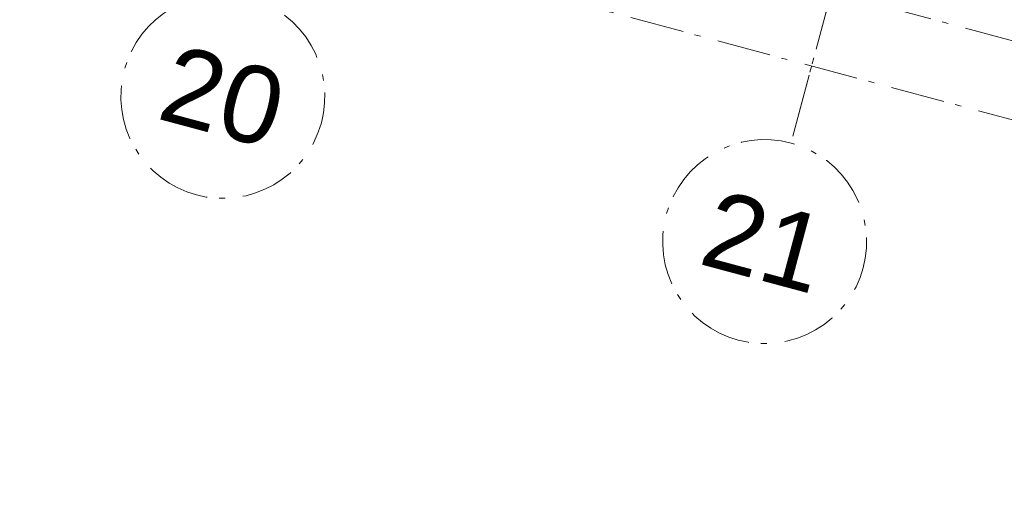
# Model space of a CAD drawing. Header units: millimetres. Extents: x -7616 to 74263, y -34032 to 21987.
# Tile 28 of 60: x 47420 to 53213, y -31533 to -28723. Entities that reach past the tile are written whole.
import ezdxf
from ezdxf.enums import TextEntityAlignment as Align

# ---------------------------------------------------------------- set-up
doc = ezdxf.new("R2010")
doc.units = ezdxf.units.MM
doc.header["$LTSCALE"] = 508
doc.header["$PDMODE"] = 1
doc.header["$PDSIZE"] = -2
doc.linetypes.add('Dash Style-6', pattern=[1.04164, 0.625, -0.20828, 0.06943, -0.13893])
doc.layers.get('0').update_dxf_attribs({"lineweight": 0})
doc.layers.get('DEFPOINTS').update_dxf_attribs({"lineweight": 0})
for name, color, linetype, lineweight in [('(00) tekening-stramien-algemeen', 7, 'Dash Style-6', 0), ('Dimension', 7, 'Continuous', 0), ('None', 7, 'Continuous', 0)]:
    doc.layers.add(name, color=color, linetype=linetype, lineweight=lineweight)
doc.styles.add('Arial', font='Arial')
doc.styles.add('Helvetica', font='Helvetica')
doc.dimstyles.new('KE __', dxfattribs={"dimtxt": 151.308594, "dimasz": 50.074463, "dimexe": 125, "dimexo": 500, "dimgap": 25, "dimtad": 1, "dimdec": 1, "dimtxsty": 'Helvetica', "dimblk": 'DOT', "dimblk1": 'DOT', "dimblk2": 'DOT', "dimcen": 0, "dimdle": 100, "dimazin": 0, "dimtfac": 0.8, "dimtdec": 1, "dimtix": 1, "dimtmove": 0, "dimatfit": 0, "dimldrblk": 'DOT', "dimfxl": 150, "dimfxlon": 1, "dimfrac": 2, "dimtolj": 1, "dimarcsym": 0})

# ---------------------------------------------------------------- blocks, each defined once
blk = doc.blocks.new('_Dot')
at = {"color": 0, "linetype": 'ByBlock', "lineweight": -2}
blk.add_line((-0.5, 0), (-1, 0), dxfattribs=at)
at = {"color": 0, "linetype": 'ByBlock', "const_width": 0.5}
blk.add_lwpolyline([(-0.25, 0, 1), (0.25, 0, 1)], format="xyb", close=True, dxfattribs=at)
blk = doc.blocks.new('*D75')
at = {"layer": 'DEFPOINTS', "color": 0, "transparency": 33554687}
for p in [(9331.8, 135), (13331.8, 170), (13331.8, -2508.9)]:
    blk.add_point(p, dxfattribs=at)
at = {"layer": 'Dimension', "color": 0, "lineweight": -2, "transparency": 33554687}
for p, q in [((9331.8, -2358.9), (9331.8, -2633.9)), ((13331.8, -2358.9), (13331.8, -2633.9)), ((9381.9, -2508.9), (13281.8, -2508.9))]:
    blk.add_line(p, q, dxfattribs=at)
at = {"layer": 'Dimension', "color": 0, "lineweight": -2, "xscale": 50.07446289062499, "yscale": 50.07446289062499, "zscale": 50.07446289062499, "rotation": 180}
blk.add_blockref('_Dot', (9331.8, -2508.9), dxfattribs=at)
at = {"layer": 'Dimension', "color": 0, "lineweight": -2, "xscale": 50.07446289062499, "yscale": 50.07446289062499, "zscale": 50.07446289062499}
blk.add_blockref('_Dot', (13331.8, -2508.9), dxfattribs=at)
at = {"layer": 'Dimension', "color": 0, "lineweight": 0, "transparency": 33554687, "insert": (11331.8, -2408.2), "char_height": 151.31, "attachment_point": 5, "style": 'Helvetica'}
blk.add_mtext('\\A1;4000', dxfattribs=at)
blk = doc.blocks.new('00-stramienbol')
at = {"layer": '(00) tekening-stramien-algemeen', "color": 2, "lineweight": 0, "transparency": 33554687, "flags": 128}
blk.add_lwpolyline([(0, 600), (58.8, 597.1), (117.1, 588.5), (174.2, 574.2), (229.6, 554.3), (282.8, 529.2), (333.3, 498.9), (380.6, 463.8), (424.3, 424.3), (463.8, 380.6), (498.9, 333.3), (529.2, 282.8), (554.3, 229.6), (574.2, 174.2), (588.5, 117.1), (597.1, 58.8), (600, 0), (597.1, -58.8), (588.5, -117.1), (574.2, -174.2), (554.3, -229.6), (529.2, -282.8), (498.9, -333.3), (463.8, -380.6), (424.3, -424.3), (380.6, -463.8), (333.3, -498.9), (282.8, -529.2), (229.6, -554.3), (174.2, -574.2), (117.1, -588.5), (58.8, -597.1), (0, -600), (-58.8, -597.1), (-117.1, -588.5), (-174.2, -574.2), (-229.6, -554.3), (-282.8, -529.2), (-333.3, -498.9), (-380.6, -463.8), (-424.3, -424.3), (-463.8, -380.6), (-498.9, -333.3), (-529.2, -282.8), (-554.3, -229.6), (-574.2, -174.2), (-588.5, -117.1), (-597.1, -58.8), (-600, 0), (-597.1, 58.8), (-588.5, 117.1), (-574.2, 174.2), (-554.3, 229.6), (-529.2, 282.8), (-498.9, 333.3), (-463.8, 380.6), (-424.3, 424.3), (-380.6, 463.8), (-333.3, 498.9), (-282.8, 529.2), (-229.6, 554.3), (-174.2, 574.2), (-117.1, 588.5), (-58.8, 597.1)], close=True, dxfattribs=at)
at = {"layer": '(00) tekening-stramien-algemeen', "color": 7, "linetype": 'Continuous', "lineweight": 0, "transparency": 33554687}
for p in [(0, 600), (-600, 0), (0, 0), (600, 0), (0, -600)]:
    blk.add_point(p, dxfattribs=at)
at = {"layer": '(00) tekening-stramien-algemeen', "color": 2, "transparency": 33554687, "style": 'Arial'}
blk.add_attdef('hoofdveld', text='', height=453.1, dxfattribs=at).set_placement((0, 0), align=Align.MIDDLE_CENTER)
at = {"layer": 'None', "color": 0, "flags": 1}
for tag, p in [('subveld_1', (-600, -1415.6)), ('subveld_2', (-600, -2231.2))]:
    blk.add_attdef(tag, p, '', height=453.1, dxfattribs=at)
blk = doc.blocks.new('*D184')
at = {"layer": '(00) tekening-stramien-algemeen', "color": 0, "lineweight": -2, "transparency": 33554687}
for p, q in [((57810.6, -350), (57810.6, -625)), ((61110.6, -350), (61110.6, -625)), ((61060.6, -500), (57860.7, -500))]:
    blk.add_line(p, q, dxfattribs=at)
at = {"layer": 'DEFPOINTS', "color": 0, "transparency": 33554687}
for p in [(57810.6, 2778.9), (61110.6, 2778.9), (57810.6, -500)]:
    blk.add_point(p, dxfattribs=at)
at = {"layer": '(00) tekening-stramien-algemeen', "color": 0, "lineweight": -2, "xscale": 50.07446289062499, "yscale": 50.07446289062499, "zscale": 50.07446289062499, "rotation": 180}
blk.add_blockref('_Dot', (57810.6, -500), dxfattribs=at)
at = {"layer": '(00) tekening-stramien-algemeen', "color": 0, "lineweight": -2, "xscale": 50.07446289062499, "yscale": 50.07446289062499, "zscale": 50.07446289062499}
blk.add_blockref('_Dot', (61110.6, -500), dxfattribs=at)
at = {"layer": '(00) tekening-stramien-algemeen', "color": 0, "lineweight": 0, "transparency": 33554687, "insert": (59460.6, -374.3), "char_height": 151.31, "attachment_point": 5, "style": 'Helvetica'}
blk.add_mtext('\\A1;3300', dxfattribs=at)
blk = doc.blocks.new('*D205')
at = {"layer": '(00) tekening-stramien-algemeen', "color": 0, "lineweight": -2, "transparency": 33554687}
for p, q in [((67660, -14378.9), (67660, -14653.9)), ((67609.9, -14528.9), (-219.9, -14528.9)), ((-270, -14578.9), (-270, -14653.9))]:
    blk.add_line(p, q, dxfattribs=at)
at = {"layer": 'DEFPOINTS', "color": 0, "transparency": 33554687}
for p in [(67660, -11070), (-270, -14078.9), (-270, -14528.9)]:
    blk.add_point(p, dxfattribs=at)
at = {"layer": '(00) tekening-stramien-algemeen', "color": 0, "lineweight": -2, "xscale": 50.07446289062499, "yscale": 50.07446289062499, "zscale": 50.07446289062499, "rotation": 180}
blk.add_blockref('_Dot', (-270, -14528.9), dxfattribs=at)
at = {"layer": '(00) tekening-stramien-algemeen', "color": 0, "lineweight": -2, "xscale": 50.07446289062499, "yscale": 50.07446289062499, "zscale": 50.07446289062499}
blk.add_blockref('_Dot', (67660, -14528.9), dxfattribs=at)
at = {"layer": '(00) tekening-stramien-algemeen', "color": 0, "lineweight": 0, "transparency": 33554687, "insert": (33695, -14428.2), "char_height": 151.31, "attachment_point": 5, "style": 'Helvetica'}
blk.add_mtext('\\A1;67930', dxfattribs=at)
blk = doc.blocks.new('blok b-v2-gevel_constructie')
at = {"layer": 'Dimension', "color": 17, "lineweight": 0, "transparency": 33554687}
dim = blk.add_linear_dim(base=(13331.83, -2508.85), p1=(9331.83, 134.97), p2=(13331.83, 169.97), dimstyle='KE __', override={"dimtxt": 151.308594, "dimgap": 25, "dimdec": 0, "dimpost": '<>', "dimtxsty": 'Helvetica', "dimtmove": 2}, dxfattribs=at)
dim.commit()
dim.dimension.update_dxf_attribs({"geometry": '*D75', "text_midpoint": (11331.83, -2408.2)})
blk = doc.blocks.new('blok B 02 (2D)')
at = {"layer": 'None', "color": 17, "transparency": 33554687}
blk.add_blockref('blok b-v2-gevel_constructie', (47480.01, -0.02), dxfattribs=at)
blk = doc.blocks.new('stramien langs gevel blok B')
at = {"layer": '(00) tekening-stramien-algemeen', "color": 2, "lineweight": 0, "transparency": 33554687}
blk.add_line((57810, 0), (57810, -1418.7), dxfattribs=at)
at = {"layer": '(00) tekening-stramien-algemeen', "color": 2}
ref = blk.add_blockref('00-stramienbol', (54510, -2018.7), dxfattribs=dict(at, rotation=180))
ref.add_attrib('hoofdveld', '20', dxfattribs={"color": 2, "transparency": 33554687, "height": 453.1, "style": 'Arial'}).set_placement((54510, -2018.7), align=Align.MIDDLE_CENTER)
ref = blk.add_blockref('00-stramienbol', (57810, -2018.7), dxfattribs=dict(at, rotation=180))
ref.add_attrib('hoofdveld', '21', dxfattribs={"color": 2, "transparency": 33554687, "height": 453.1, "style": 'Arial'}).set_placement((57810, -2018.7), align=Align.MIDDLE_CENTER)
at = {"layer": '(00) tekening-stramien-algemeen', "color": 2, "lineweight": 0, "transparency": 33554687}
dim = blk.add_linear_dim(base=(57810.6, -500), p1=(61110.6, 2778.9), p2=(57810.6, 2778.9), dimstyle='KE __', override={"dimgap": 50, "dimdec": 0, "dimpost": '<>', "dimtxsty": 'Helvetica', "dimtmove": 2}, dxfattribs=at)
dim.commit()
dim.dimension.update_dxf_attribs({"geometry": '*D184', "text_midpoint": (59460.6, -374.3)})
blk = doc.blocks.new('Stramien blok B')
at = {"layer": '(00) tekening-stramien-algemeen', "color": 2, "lineweight": 0, "transparency": 33554687}
blk.add_line((57810, 1818.9), (57810, -14997.6), dxfattribs=at)
at = {"layer": 'None', "color": 17, "transparency": 33554687}
blk.add_blockref('stramien langs gevel blok B', (0, -13578.9), dxfattribs=at)
at = {"layer": '(00) tekening-stramien-algemeen', "color": 2, "lineweight": 0, "transparency": 33554687}
dim = blk.add_linear_dim(base=(-270, -14528.9), p1=(67660, -11070), p2=(-270, -14078.9), dimstyle='KE __', override={"dimgap": 25, "dimdec": 0, "dimpost": '<>', "dimtxsty": 'Helvetica', "dimtmove": 2}, dxfattribs=at)
dim.commit()
dim.dimension.update_dxf_attribs({"geometry": '*D205', "text_midpoint": (33695, -14428.2)})

msp = doc.modelspace()

# ---------------------------------------------------------------- block references
at = {"layer": 'None', "color": 17, "transparency": 33554687}
for name, p, rotation in [('Stramien blok B', (0, 0), 344.9999645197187), ('blok B 02 (2D)', (-3125.9, -10622.9), 344.9999999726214), ('blok b-v2-gevel_constructie', (42742.8, -22887.6), 344.9999673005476)]:
    msp.add_blockref(name, p, dxfattribs=dict(at, rotation=rotation))

doc.saveas('drawing.dxf')
